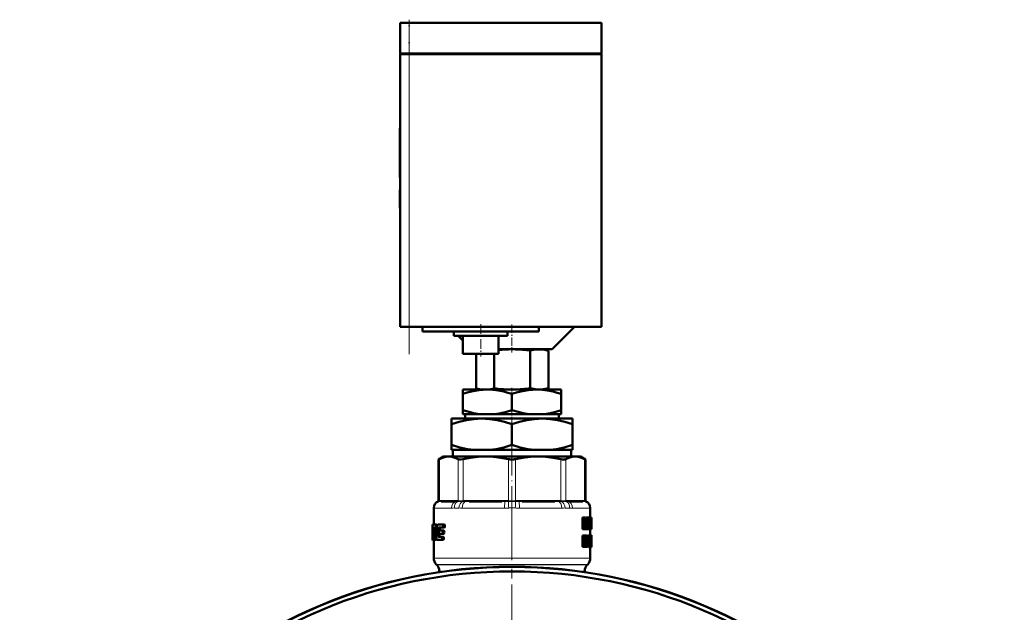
# Model space of a CAD drawing. Extents: x -2073 to 2460, y -1948 to 865.
# Tile 4 of 83: x -2040 to -1820, y -316 to -184. Entities that reach past the tile are written whole.
import ezdxf

# ---------------------------------------------------------------- set-up
doc = ezdxf.new("R2010")
doc.units = 0
doc.linetypes.add('DASHDOT', pattern=[18.5, 12, -3, 0.5, -3])

msp = doc.modelspace()

# ---------------------------------------------------------------- linework, layer by layer
at = {"color": 7, "lineweight": 50}
for p, q in [((-1953.41, -184.47), (-1955.41, -184.47)), ((-1955.41, -191.37), (-1955.41, -184.47)), ((-1953.41, -184.47), (-1910.41, -184.47)), ((-1910.41, -191.37), (-1910.41, -184.47)), ((-1953.41, -191.37), (-1955.41, -191.37)), ((-1955.31, -191.47), (-1955.31, -191.37)), ((-1953.41, -191.37), (-1910.41, -191.37)), ((-1910.51, -191.47), (-1910.51, -191.37)), ((-1955.41, -191.47), (-1955.41, -252.47)), ((-1955.41, -191.47), (-1954.82, -191.47)), ((-1954.82, -191.47), (-1953.41, -191.47)), ((-1910.41, -191.47), (-1953.41, -191.47)), ((-1910.41, -252.47), (-1910.41, -191.47)), ((-1955.41, -208.03), (-1955.51, -208.03)), ((-1955.51, -209.51), (-1955.51, -208.03)), ((-1955.41, -209.51), (-1955.51, -209.51)), ((-1955.51, -209.51), (-1955.51, -215.38)), ((-1955.41, -215.38), (-1955.51, -215.38)), ((-1955.51, -217.18), (-1955.51, -215.38)), ((-1955.41, -217.18), (-1955.51, -217.18)), ((-1955.51, -217.18), (-1955.51, -219.08)), ((-1955.41, -219.08), (-1955.51, -219.08)), ((-1955.51, -221.83), (-1955.51, -221.93)), ((-1955.41, -221.83), (-1955.51, -221.83)), ((-1955.41, -221.93), (-1955.51, -221.93)), ((-1955.41, -221.94), (-1955.51, -221.94)), ((-1955.51, -225.81), (-1955.51, -221.94)), ((-1955.41, -225.81), (-1955.51, -225.81)), ((-1955.51, -225.81), (-1955.51, -225.93)), ((-1955.41, -225.93), (-1955.51, -225.93)), ((-1955.41, -225.93), (-1955.51, -225.93)), ((-1954.82, -252.47), (-1955.41, -252.47)), ((-1953.41, -252.47), (-1954.82, -252.47)), ((-1910.41, -252.47), (-1953.41, -252.47)), ((-1950.41, -252.47), (-1950.41, -253.47)), ((-1924.41, -253.47), (-1924.41, -252.47)), ((-1921.41, -257.47), (-1916.41, -252.47)), ((-1924.41, -253.47), (-1950.41, -253.47)), ((-1943.41, -254.47), (-1943.41, -253.47)), ((-1943.41, -254.47), (-1931.41, -254.47)), ((-1942.41, -254.47), (-1941.41, -255.47)), ((-1941.41, -258.47), (-1941.41, -254.47)), ((-1933.41, -258.47), (-1933.41, -254.47)), ((-1931.41, -254.47), (-1931.41, -253.47)), ((-1933.41, -257.47), (-1921.41, -257.47)), ((-1923.41, -257.47), (-1922.28, -257.78)), ((-1941.41, -258.47), (-1933.41, -258.47)), ((-1938.44, -258.47), (-1938.44, -266.2)), ((-1934.4, -258.47), (-1934.4, -266.2)), ((-1926.32, -257.77), (-1926.32, -266.18)), ((-1922.28, -257.78), (-1922.28, -266.18)), ((-1937.44, -266.47), (-1938.44, -266.2)), ((-1923.38, -266.47), (-1922.28, -266.18)), ((-1941.41, -267.46), (-1941.41, -266.47)), ((-1935.91, -266.47), (-1941.41, -266.47)), ((-1941.41, -271.05), (-1941.41, -267.46)), ((-1924.91, -266.47), (-1935.91, -266.47)), ((-1930.41, -271.05), (-1930.41, -267.46)), ((-1919.41, -266.47), (-1924.91, -266.47)), ((-1919.41, -267.46), (-1919.41, -266.47)), ((-1919.41, -271.05), (-1919.41, -267.46)), ((-1941.41, -271.97), (-1941.41, -271.05)), ((-1937.26, -271.97), (-1941.41, -271.97)), ((-1940.89, -271.97), (-1940.89, -272.97)), ((-1937.26, -271.97), (-1934.56, -271.97)), ((-1926.26, -271.97), (-1934.56, -271.97)), ((-1926.26, -271.97), (-1923.56, -271.97)), ((-1919.41, -271.97), (-1923.56, -271.97)), ((-1919.93, -272.97), (-1919.93, -271.97)), ((-1919.41, -271.05), (-1919.41, -271.97)), ((-1943.91, -274.18), (-1943.91, -272.97)), ((-1937.16, -272.97), (-1943.91, -272.97)), ((-1943.91, -278.85), (-1943.91, -274.18)), ((-1923.66, -272.97), (-1937.16, -272.97)), ((-1930.41, -278.85), (-1930.41, -274.18)), ((-1916.91, -272.97), (-1923.66, -272.97)), ((-1916.91, -272.97), (-1916.91, -274.18)), ((-1916.91, -278.85), (-1916.91, -274.18)), ((-1943.91, -279.97), (-1943.91, -278.85)), ((-1916.91, -278.85), (-1916.91, -279.97)), ((-1945.71, -281.47), (-1946.8, -282.11)), ((-1945.71, -281.47), (-1944.54, -281.47)), ((-1944.54, -281.47), (-1936.26, -281.47)), ((-1938.82, -279.97), (-1943.91, -279.97)), ((-1943.63, -281.47), (-1943.63, -279.97)), ((-1938.82, -279.97), (-1935.5, -279.97)), ((-1936.26, -281.47), (-1924.55, -281.47)), ((-1925.32, -279.97), (-1935.5, -279.97)), ((-1925.32, -279.97), (-1922, -279.97)), ((-1924.55, -281.47), (-1916.27, -281.47)), ((-1916.91, -279.97), (-1922, -279.97)), ((-1917.19, -279.97), (-1917.19, -281.47)), ((-1916.27, -281.47), (-1915.11, -281.47)), ((-1915.11, -281.47), (-1914.01, -282.11)), ((-1946.65, -282.03), (-1946.8, -282.11)), ((-1946.8, -291.33), (-1946.8, -282.11)), ((-1914.01, -282.11), (-1914.17, -282.03)), ((-1914.01, -291.33), (-1914.01, -282.11)), ((-1943.21, -291.47), (-1946.25, -291.47)), ((-1932.67, -291.47), (-1940.01, -291.47)), ((-1920.81, -291.47), (-1928.14, -291.47)), ((-1914.57, -291.47), (-1917.61, -291.47)), ((-1947.91, -292.92), (-1947.91, -296.63)), ((-1912.91, -292.92), (-1912.91, -295.08)), ((-1948.21, -296.63), (-1948.2, -296.63)), ((-1948.21, -296.63), (-1948.21, -299.96)), ((-1948.12, -296.63), (-1948.2, -296.63)), ((-1948.19, -296.96), (-1948.2, -296.63)), ((-1948.14, -296.96), (-1948.19, -296.96)), ((-1948.12, -296.63), (-1947.57, -296.63)), ((-1947.26, -296.63), (-1947.57, -296.63)), ((-1947.5, -296.68), (-1947.57, -296.63)), ((-1947.19, -296.68), (-1947.5, -296.68)), ((-1947.13, -296.83), (-1947.45, -296.83)), ((-1947.15, -297.05), (-1947.42, -297.05)), ((-1947.19, -296.68), (-1947.26, -296.63)), ((-1946.9, -296.63), (-1945.86, -296.63)), ((-1945.51, -296.63), (-1945.86, -296.63)), ((-1945.77, -297.1), (-1945.76, -296.96)), ((-1945.41, -296.96), (-1945.76, -296.96)), ((-1945.42, -297.1), (-1945.41, -296.96)), ((-1914.29, -295.08), (-1914.62, -295.08)), ((-1914.62, -297.66), (-1914.62, -295.08)), ((-1914.29, -295.08), (-1913.96, -295.08)), ((-1914.29, -297.66), (-1914.29, -295.08)), ((-1914.09, -295.57), (-1914.09, -295.57)), ((-1914.05, -295.93), (-1914.08, -295.93)), ((-1914.08, -296.23), (-1914.08, -297.66)), ((-1913.9, -295.54), (-1913.85, -295.08)), ((-1913.54, -295.08), (-1913.85, -295.08)), ((-1913.7, -296.61), (-1913.77, -296.61)), ((-1913.74, -296.98), (-1913.74, -296.98)), ((-1913.54, -295.08), (-1913.3, -295.08)), ((-1913.46, -296.12), (-1913.5, -296.12)), ((-1913.46, -295.57), (-1913.45, -295.57)), ((-1913.46, -297.66), (-1913.46, -296.12)), ((-1913.3, -295.08), (-1913.3, -297.66)), ((-1913.3, -295.32), (-1913.28, -295.08)), ((-1913.28, -295.08), (-1912.97, -295.08)), ((-1913, -297.09), (-1913.04, -297.66)), ((-1913, -297.09), (-1912.84, -297.09)), ((-1912.97, -295.08), (-1912.85, -295.08)), ((-1912.97, -296.64), (-1912.92, -295.77)), ((-1912.97, -296.64), (-1912.86, -296.64)), ((-1912.9, -295.77), (-1912.92, -295.77)), ((-1912.91, -295.54), (-1912.91, -295.54)), ((-1912.9, -295.77), (-1912.86, -296.64)), ((-1912.68, -295.08), (-1912.85, -295.08)), ((-1912.81, -297.66), (-1912.84, -297.09)), ((-1912.68, -295.08), (-1912.62, -295.08)), ((-1912.68, -297.66), (-1912.68, -295.08)), ((-1912.64, -297.19), (-1912.64, -295.55)), ((-1912.64, -295.55), (-1912.63, -295.55)), ((-1912.61, -295.76), (-1912.64, -295.76)), ((-1912.61, -296.35), (-1912.64, -296.35)), ((-1912.61, -296.96), (-1912.64, -296.96)), ((-1912.62, -295.08), (-1912.61, -295.22)), ((-1912.61, -295.22), (-1912.61, -296.3)), ((-1912.61, -295.76), (-1912.61, -296.3)), ((-1912.61, -296.3), (-1912.61, -296.35)), ((-1912.61, -296.35), (-1912.61, -296.41)), ((-1912.61, -296.41), (-1912.61, -296.96)), ((-1912.61, -296.41), (-1912.61, -297.48)), ((-1947.74, -297.53), (-1948.01, -297.53)), ((-1947.97, -297.32), (-1947.78, -297.32)), ((-1947.74, -297.55), (-1947.82, -299.17)), ((-1947.78, -297.32), (-1947.75, -297.39)), ((-1947.18, -297.32), (-1947.42, -297.32)), ((-1946.92, -299.17), (-1946.89, -298.7)), ((-1946.6, -299.17), (-1946.92, -299.17)), ((-1946.89, -298.7), (-1946.8, -297.55)), ((-1946.47, -297.55), (-1946.8, -297.55)), ((-1946.77, -298.23), (-1946.78, -298.37)), ((-1946.43, -297.39), (-1946.76, -297.39)), ((-1946.69, -297.32), (-1945.87, -297.32)), ((-1946.69, -298.7), (-1945.99, -298.7)), ((-1946.67, -298.01), (-1945.98, -298.01)), ((-1946.6, -299.17), (-1946.56, -298.7)), ((-1946.51, -298.01), (-1946.47, -297.55)), ((-1946.43, -297.39), (-1946.37, -297.32)), ((-1945.64, -298.7), (-1945.99, -298.7)), ((-1945.63, -298.01), (-1945.98, -298.01)), ((-1945.89, -298.49), (-1945.87, -298.35)), ((-1945.54, -298.49), (-1945.89, -298.49)), ((-1945.52, -297.32), (-1945.87, -297.32)), ((-1945.53, -298.35), (-1945.87, -298.35)), ((-1945.42, -297.1), (-1945.77, -297.1)), ((-1945.54, -298.49), (-1945.53, -298.35)), ((-1914.29, -297.66), (-1914.62, -297.66)), ((-1914.29, -299.07), (-1914.62, -299.07)), ((-1914.62, -301.65), (-1914.62, -299.07)), ((-1914.29, -297.66), (-1914.08, -297.66)), ((-1914.29, -299.07), (-1913.93, -299.07)), ((-1914.29, -301.65), (-1914.29, -299.07)), ((-1913.83, -297.66), (-1914.08, -297.66)), ((-1913.83, -297.66), (-1913.67, -297.66)), ((-1913.46, -297.66), (-1913.67, -297.66)), ((-1913.24, -299.07), (-1913.55, -299.07)), ((-1913.55, -300.56), (-1913.55, -299.07)), ((-1913.46, -297.66), (-1913.3, -297.66)), ((-1913.3, -297.66), (-1913.18, -297.66)), ((-1913.24, -299.07), (-1913.1, -299.07)), ((-1913.24, -300.56), (-1913.24, -299.07)), ((-1913.18, -297.66), (-1913.04, -297.66)), ((-1912.9, -299.07), (-1913.1, -299.07)), ((-1913.1, -299.07), (-1913.1, -300.57)), ((-1913.04, -297.66), (-1912.81, -297.66)), ((-1912.95, -299.07), (-1912.95, -299.07)), ((-1912.64, -299.07), (-1912.94, -299.07)), ((-1912.62, -299.02), (-1912.92, -299.02)), ((-1912.91, -297.66), (-1912.91, -299.02)), ((-1912.9, -299.07), (-1912.81, -299.07)), ((-1912.9, -300.59), (-1912.9, -299.07)), ((-1912.81, -297.66), (-1912.73, -297.66)), ((-1912.81, -299.07), (-1912.81, -300.53)), ((-1912.67, -299.2), (-1912.81, -299.2)), ((-1912.68, -297.66), (-1912.73, -297.66)), ((-1912.68, -297.66), (-1912.62, -297.66)), ((-1912.64, -297.19), (-1912.63, -297.19)), ((-1912.61, -299.05), (-1912.61, -299.12)), ((-1912.61, -299.12), (-1912.61, -299.66)), ((-1948.19, -299.87), (-1948.21, -299.87)), ((-1948.21, -299.96), (-1948.21, -299.87)), ((-1948.21, -300.09), (-1948.21, -299.96)), ((-1948.17, -300.09), (-1948.21, -300.09)), ((-1948.17, -300.09), (-1948.11, -300.09)), ((-1948.01, -300.09), (-1948.11, -300.09)), ((-1948.05, -299.87), (-1948.08, -299.87)), ((-1948.05, -299.61), (-1948.05, -299.75)), ((-1948.01, -299.4), (-1947.88, -299.4)), ((-1948.01, -300.09), (-1947.76, -300.09)), ((-1947.91, -300.09), (-1947.91, -304.14)), ((-1947.84, -299.33), (-1947.88, -299.4)), ((-1947.76, -300.09), (-1947.69, -300.03)), ((-1947.45, -300.09), (-1947.76, -300.09)), ((-1947.38, -300.03), (-1947.69, -300.03)), ((-1947.32, -299.88), (-1947.63, -299.88)), ((-1947.33, -299.67), (-1947.57, -299.67)), ((-1947.32, -299.4), (-1947.54, -299.4)), ((-1947.45, -300.09), (-1947.38, -300.03)), ((-1947.32, -299.88), (-1947.3, -299.84)), ((-1947.23, -300.03), (-1947.15, -300.09)), ((-1947.15, -300.09), (-1946.11, -300.09)), ((-1946.59, -299.33), (-1946.91, -299.33)), ((-1946.86, -299.4), (-1946.91, -299.33)), ((-1946.86, -299.4), (-1946.09, -299.4)), ((-1946.53, -299.4), (-1946.59, -299.33)), ((-1945.77, -300.09), (-1946.11, -300.09)), ((-1945.75, -299.4), (-1946.09, -299.4)), ((-1946.01, -299.87), (-1945.99, -299.73)), ((-1945.66, -299.87), (-1946.01, -299.87)), ((-1945.65, -299.73), (-1945.99, -299.73)), ((-1945.66, -299.87), (-1945.65, -299.73)), ((-1914.06, -300.23), (-1914.06, -299.5)), ((-1914.06, -299.5), (-1913.96, -299.5)), ((-1913.82, -299.84), (-1914.06, -299.84)), ((-1913.86, -300.12), (-1914.06, -300.12)), ((-1914.06, -300.23), (-1913.97, -300.23)), ((-1914.06, -300.66), (-1914.06, -301.65)), ((-1914.06, -300.66), (-1914, -300.66)), ((-1913.97, -300.68), (-1914.06, -300.68)), ((-1913.93, -300.75), (-1914.06, -300.75)), ((-1913.9, -300.85), (-1914.06, -300.85)), ((-1913.87, -300.98), (-1913.9, -300.85)), ((-1913.73, -301.65), (-1913.87, -300.98)), ((-1913.81, -300.49), (-1913.81, -300.49)), ((-1913.73, -300.65), (-1913.7, -300.76)), ((-1913.7, -300.76), (-1913.67, -300.88)), ((-1913.24, -300.56), (-1913.55, -300.56)), ((-1912.9, -300.59), (-1913.1, -300.59)), ((-1912.69, -300.97), (-1912.82, -300.97)), ((-1912.68, -299.44), (-1912.81, -299.44)), ((-1912.69, -299.79), (-1912.81, -299.79)), ((-1912.68, -300.23), (-1912.81, -300.23)), ((-1912.65, -300.54), (-1912.81, -300.54)), ((-1912.63, -300.63), (-1912.81, -300.63)), ((-1912.62, -300.73), (-1912.81, -300.73)), ((-1912.62, -300.84), (-1912.81, -300.84)), ((-1912.69, -301.55), (-1912.69, -300.97)), ((-1912.62, -300.98), (-1912.69, -300.98)), ((-1912.62, -301.08), (-1912.68, -301.08)), ((-1912.62, -301.16), (-1912.66, -301.16)), ((-1912.63, -300.63), (-1912.65, -300.54)), ((-1912.63, -301.22), (-1912.65, -301.22)), ((-1912.63, -299.5), (-1912.64, -299.55)), ((-1912.64, -299.55), (-1912.64, -299.63)), ((-1912.61, -299.58), (-1912.64, -299.58)), ((-1912.64, -299.63), (-1912.64, -299.74)), ((-1912.61, -299.66), (-1912.64, -299.66)), ((-1912.64, -299.74), (-1912.64, -299.86)), ((-1912.63, -299.79), (-1912.64, -299.79)), ((-1912.64, -299.86), (-1912.64, -299.95)), ((-1912.64, -299.95), (-1912.63, -300.04)), ((-1912.62, -299.49), (-1912.63, -299.49)), ((-1912.61, -299.52), (-1912.63, -299.52)), ((-1912.63, -299.79), (-1912.63, -299.66)), ((-1912.63, -300.02), (-1912.63, -299.79)), ((-1912.63, -300.04), (-1912.62, -300.14)), ((-1912.62, -300.73), (-1912.63, -300.63)), ((-1912.63, -301.22), (-1912.62, -301.16)), ((-1912.61, -299.52), (-1912.62, -299.49)), ((-1912.62, -300.14), (-1912.61, -300.27)), ((-1912.62, -300.84), (-1912.62, -300.73)), ((-1912.62, -300.98), (-1912.62, -300.84)), ((-1912.62, -301.08), (-1912.62, -300.98)), ((-1912.62, -301.16), (-1912.62, -301.08)), ((-1912.61, -299.58), (-1912.61, -299.52)), ((-1912.61, -299.66), (-1912.61, -299.58)), ((-1912.61, -300.27), (-1912.61, -300.44)), ((-1912.61, -300.44), (-1912.61, -300.65)), ((-1912.61, -300.65), (-1912.61, -300.92)), ((-1912.61, -300.92), (-1912.61, -301.29)), ((-1912.61, -301.29), (-1912.61, -301.52)), ((-1914.29, -301.65), (-1914.62, -301.65)), ((-1914.29, -301.65), (-1914.06, -301.65)), ((-1914.05, -301.65), (-1914.06, -301.6)), ((-1913.73, -301.65), (-1914.05, -301.65)), ((-1913.73, -301.65), (-1913.52, -301.65)), ((-1913, -301.69), (-1913.31, -301.69)), ((-1912.64, -301.69), (-1912.94, -301.69)), ((-1912.66, -301.66), (-1912.93, -301.66)), ((-1912.68, -301.69), (-1912.91, -301.69)), ((-1912.91, -301.69), (-1912.91, -304.14)), ((-1912.69, -301.55), (-1912.88, -301.55)), ((-1912.62, -301.65), (-1912.64, -301.69)), ((-1947.24, -305.64), (-1947.32, -305.56)), ((-1913.57, -305.64), (-1913.49, -305.56)), ((-1946.66, -307.05), (-1946.66, -307.3)), ((-1914.16, -307.05), (-1914.16, -307.3))]:
    msp.add_line(p, q, dxfattribs=at)
at = {"color": 7, "linetype": 'DASHDOT', "lineweight": 18, "ltscale": 0.207}
msp.add_line((-1953.41, -192.06), (-1953.41, -183.78), dxfattribs=at)
at = {"color": 7, "lineweight": 18}
for p, q in [((-1953.41, -191.37), (-1953.41, -184.47)), ((-1953.41, -191.47), (-1953.41, -191.37)), ((-1953.41, -252.47), (-1953.41, -191.47)), ((-1946.65, -282.03), (-1946.65, -291.31)), ((-1942.44, -291.31), (-1942.44, -282.03)), ((-1941.35, -282.03), (-1941.35, -291.31)), ((-1931.17, -291.31), (-1931.17, -282.03)), ((-1929.64, -282.03), (-1929.64, -291.31)), ((-1919.46, -291.31), (-1919.46, -282.03)), ((-1918.38, -282.03), (-1918.38, -291.31)), ((-1914.17, -291.31), (-1914.17, -282.03)), ((-1946.81, -291.51), (-1946.93, -291.52)), ((-1946.78, -291.51), (-1946.81, -291.51)), ((-1946.8, -291.33), (-1946.67, -291.32)), ((-1946.52, -291.48), (-1946.78, -291.51)), ((-1946.67, -291.32), (-1946.65, -291.31)), ((-1946.65, -291.31), (-1946.36, -291.29)), ((-1946.06, -291.27), (-1943.03, -291.27)), ((-1942.57, -291.51), (-1942.9, -291.48)), ((-1942.73, -291.29), (-1942.44, -291.31)), ((-1942.55, -291.51), (-1942.57, -291.51)), ((-1942.44, -291.31), (-1942.41, -291.32)), ((-1941.4, -291.51), (-1941.46, -291.51)), ((-1941.41, -291.32), (-1941.35, -291.31)), ((-1940.71, -291.48), (-1941.4, -291.51)), ((-1941.35, -291.31), (-1940.64, -291.29)), ((-1939.93, -291.27), (-1932.6, -291.27)), ((-1931.24, -291.51), (-1931.96, -291.48)), ((-1931.88, -291.29), (-1931.17, -291.31)), ((-1931.18, -291.51), (-1931.24, -291.51)), ((-1931.17, -291.31), (-1931.12, -291.32)), ((-1929.7, -291.32), (-1929.64, -291.31)), ((-1929.64, -291.31), (-1928.93, -291.29)), ((-1929.58, -291.51), (-1929.64, -291.51)), ((-1928.86, -291.48), (-1929.58, -291.51)), ((-1928.22, -291.27), (-1920.89, -291.27)), ((-1920.17, -291.29), (-1919.46, -291.31)), ((-1919.41, -291.51), (-1920.11, -291.48)), ((-1919.46, -291.31), (-1919.41, -291.32)), ((-1919.36, -291.51), (-1919.41, -291.51)), ((-1918.4, -291.32), (-1918.38, -291.31)), ((-1918.38, -291.31), (-1918.09, -291.29)), ((-1918.24, -291.51), (-1918.27, -291.51)), ((-1917.92, -291.48), (-1918.24, -291.51)), ((-1917.79, -291.27), (-1914.75, -291.27)), ((-1914.46, -291.29), (-1914.17, -291.31)), ((-1914.03, -291.51), (-1914.3, -291.48)), ((-1914.17, -291.31), (-1914.14, -291.32)), ((-1914.14, -291.32), (-1914.01, -291.33)), ((-1914.01, -291.51), (-1914.03, -291.51)), ((-1913.88, -291.52), (-1914.01, -291.51)), ((-1947.89, -292.95), (-1947.91, -292.92)), ((-1947.83, -292.97), (-1943.91, -292.97)), ((-1942.26, -292.95), (-1943.28, -292.95)), ((-1941.54, -292.97), (-1932.08, -292.97)), ((-1928.73, -292.97), (-1919.27, -292.97)), ((-1917.54, -292.95), (-1918.55, -292.95)), ((-1916.91, -292.97), (-1912.99, -292.97)), ((-1912.91, -292.92), (-1912.92, -292.95)), ((-1913.87, -300.98), (-1914.06, -300.98)), ((-1947.91, -304.14), (-1930.41, -304.14)), ((-1947.32, -305.56), (-1930.41, -305.56)), ((-1947.24, -305.64), (-1930.41, -305.64)), ((-1930.41, -304.14), (-1912.91, -304.14)), ((-1930.41, -305.56), (-1913.49, -305.56)), ((-1930.41, -305.64), (-1913.57, -305.64)), ((-1946.66, -307.05), (-1944.92, -307.05)), ((-1915.89, -307.05), (-1915.39, -307.05)), ((-1915.39, -307.05), (-1914.16, -307.05))]:
    msp.add_line(p, q, dxfattribs=at)
at = {"color": 7, "linetype": 'DASHDOT', "lineweight": 18}
for p, q in [((-1953.41, -258.57), (-1953.41, -185.37)), ((-1930.41, -273.08), (-1930.41, -559.17))]:
    msp.add_line(p, q, dxfattribs=at)
at = {"color": 7, "linetype": 'DASHDOT', "lineweight": 18, "ltscale": 0.003015}
for p, q in [((-1955.4, -212.51), (-1955.52, -212.51)), ((-1955.4, -223.88), (-1955.52, -223.88)), ((-1955.4, -223.88), (-1955.52, -223.88))]:
    msp.add_line(p, q, dxfattribs=at)
at = {"color": 7, "linetype": 'DASHDOT', "lineweight": 18, "ltscale": 0.180016}
msp.add_line((-1937.41, -251.87), (-1937.41, -259.07), dxfattribs=at)
at = {"color": 7, "linetype": 'DASHDOT', "lineweight": 18, "ltscale": 0.154978}
msp.add_line((-1930.41, -251.96), (-1930.41, -258.16), dxfattribs=at)
at = {"color": 7, "linetype": 'DASHDOT', "lineweight": 18, "ltscale": 0.036926}
msp.add_line((-1930.41, -266.11), (-1930.41, -267.59), dxfattribs=at)
at = {"color": 7, "linetype": 'DASHDOT', "lineweight": 18, "ltscale": 0.094161}
msp.add_line((-1930.41, -270.74), (-1930.41, -274.51), dxfattribs=at)
at = {"color": 7, "linetype": 'DASHDOT', "lineweight": 18, "ltscale": 0.374474}
msp.add_line((-1930.41, -292.58), (-1930.41, -277.6), dxfattribs=at)
at = {"color": 7, "linetype": 'DASHDOT', "lineweight": 18, "ltscale": 0.431564}
msp.add_line((-1930.41, -291.47), (-1930.41, -308.74), dxfattribs=at)
at = {"color": 7, "lineweight": 50}
for points in [[(-1926.32, -257.77), (-1928.08, -257.57), (-1929.61, -257.49), (-1930.34, -257.47)], [(-1922.28, -257.78), (-1923.36, -257.55), (-1924.3, -257.48), (-1925.24, -257.55), (-1926.32, -257.77)], [(-1926.32, -266.18), (-1925.24, -266.4), (-1924.3, -266.47), (-1923.36, -266.4), (-1922.28, -266.18)], [(-1935.91, -266.47), (-1936.84, -266.5), (-1937.76, -266.59), (-1938.62, -266.72), (-1939.46, -266.9), (-1940.44, -267.16), (-1941.41, -267.46)], [(-1930.41, -267.46), (-1931.31, -267.17), (-1932.22, -266.93), (-1933.44, -266.68), (-1934.67, -266.53), (-1935.91, -266.47)], [(-1924.91, -266.47), (-1925.84, -266.5), (-1926.76, -266.59), (-1927.62, -266.72), (-1928.46, -266.9), (-1929.44, -267.16), (-1930.41, -267.46)], [(-1919.41, -267.46), (-1920.31, -267.17), (-1921.22, -266.93), (-1922.44, -266.68), (-1923.67, -266.53), (-1924.91, -266.47)], [(-1941.41, -271.05), (-1939.76, -271.54), (-1938.93, -271.72), (-1938.1, -271.87), (-1937.26, -271.97)], [(-1934.56, -271.97), (-1933.71, -271.87), (-1932.87, -271.72), (-1931.63, -271.43), (-1930.41, -271.05)], [(-1930.41, -271.05), (-1928.76, -271.54), (-1927.93, -271.72), (-1927.1, -271.87), (-1926.26, -271.97)], [(-1923.56, -271.97), (-1922.71, -271.87), (-1921.87, -271.72), (-1920.63, -271.43), (-1919.41, -271.05)], [(-1937.16, -272.97), (-1938.02, -272.99), (-1938.87, -273.06), (-1940.57, -273.3), (-1942.25, -273.68), (-1943.91, -274.18)], [(-1930.41, -274.18), (-1932.07, -273.68), (-1933.75, -273.3), (-1935.45, -273.06), (-1936.3, -272.99), (-1937.16, -272.97)], [(-1923.66, -272.97), (-1924.52, -272.99), (-1925.37, -273.06), (-1927.07, -273.3), (-1928.75, -273.68), (-1930.41, -274.18)], [(-1916.91, -274.18), (-1918.57, -273.68), (-1920.25, -273.3), (-1921.95, -273.06), (-1922.8, -272.99), (-1923.66, -272.97)], [(-1943.91, -278.85), (-1942.06, -279.39), (-1940.38, -279.76), (-1938.82, -279.97)], [(-1935.5, -279.97), (-1933.93, -279.76), (-1932.26, -279.39), (-1930.41, -278.85)], [(-1930.41, -278.85), (-1928.56, -279.39), (-1926.88, -279.76), (-1925.32, -279.97)], [(-1922, -279.97), (-1920.43, -279.76), (-1918.76, -279.39), (-1916.91, -278.85)], [(-1944.54, -281.47), (-1945.22, -281.53), (-1945.92, -281.71), (-1946.65, -282.03)], [(-1942.44, -282.03), (-1943.17, -281.71), (-1943.87, -281.53), (-1944.54, -281.47)], [(-1936.26, -281.47), (-1937.99, -281.54), (-1939.76, -281.74), (-1941.35, -282.03)], [(-1931.17, -282.03), (-1932.94, -281.71), (-1934.62, -281.53), (-1936.26, -281.47)], [(-1924.55, -281.47), (-1926.28, -281.54), (-1928.05, -281.74), (-1929.64, -282.03)], [(-1919.46, -282.03), (-1921.23, -281.71), (-1922.91, -281.53), (-1924.55, -281.47)], [(-1916.27, -281.47), (-1916.99, -281.54), (-1917.72, -281.74), (-1918.38, -282.03)], [(-1914.17, -282.03), (-1914.9, -281.71), (-1915.59, -281.53), (-1916.27, -281.47)], [(-1941.35, -282.03), (-1941.89, -282.1), (-1942.29, -282.08), (-1942.44, -282.03)], [(-1918.38, -282.03), (-1918.53, -282.08), (-1918.71, -282.1), (-1919.18, -282.08), (-1919.46, -282.03)], [(-1948.12, -296.63), (-1948.14, -296.8), (-1948.14, -296.84)], [(-1945.76, -296.96), (-1945.76, -296.79), (-1945.8, -296.68), (-1945.82, -296.65), (-1945.86, -296.63)], [(-1945.41, -296.96), (-1945.41, -296.79), (-1945.45, -296.68), (-1945.47, -296.65), (-1945.51, -296.63)], [(-1912.63, -295.55), (-1912.62, -295.56), (-1912.62, -295.56), (-1912.62, -295.59), (-1912.61, -295.76)], [(-1912.61, -296.96), (-1912.62, -297.17), (-1912.63, -297.19)], [(-1948.01, -297.53), (-1948, -297.38), (-1947.99, -297.34), (-1947.97, -297.32)], [(-1946.78, -298.37), (-1946.77, -298.55), (-1946.69, -298.7)], [(-1946.67, -298.01), (-1946.74, -298.08), (-1946.77, -298.23)], [(-1946.76, -297.39), (-1946.73, -297.34), (-1946.69, -297.32)], [(-1945.99, -298.7), (-1945.92, -298.64), (-1945.89, -298.49)], [(-1945.87, -298.35), (-1945.88, -298.17), (-1945.92, -298.06), (-1945.94, -298.03), (-1945.98, -298.01)], [(-1945.87, -297.32), (-1945.8, -297.25), (-1945.77, -297.1)], [(-1945.64, -298.7), (-1945.57, -298.64), (-1945.54, -298.49)], [(-1945.53, -298.35), (-1945.54, -298.17), (-1945.57, -298.06), (-1945.59, -298.03), (-1945.63, -298.01)], [(-1945.52, -297.32), (-1945.45, -297.25), (-1945.42, -297.1)], [(-1913.93, -299.07), (-1913.83, -299.09), (-1913.74, -299.16), (-1913.64, -299.4), (-1913.61, -299.77)], [(-1912.61, -297.48), (-1912.61, -297.61), (-1912.62, -297.66)], [(-1948.19, -299.75), (-1948.18, -300.05), (-1948.18, -300.08), (-1948.17, -300.09)], [(-1948.11, -300.09), (-1948.09, -299.91), (-1948.08, -299.87)], [(-1948.01, -299.4), (-1948.03, -299.45), (-1948.05, -299.61)], [(-1948.05, -299.75), (-1948.05, -299.85), (-1948.03, -300.05), (-1948.02, -300.07), (-1948.01, -300.09)], [(-1946.11, -300.09), (-1946.04, -300.02), (-1946.01, -299.87)], [(-1945.99, -299.73), (-1946.01, -299.52), (-1946.04, -299.45), (-1946.09, -299.4)], [(-1945.77, -300.09), (-1945.7, -300.02), (-1945.66, -299.87)], [(-1945.65, -299.73), (-1945.66, -299.56), (-1945.69, -299.44), (-1945.72, -299.42), (-1945.75, -299.4)], [(-1913.86, -300.12), (-1913.9, -300.19), (-1913.97, -300.23)], [(-1913.96, -299.5), (-1913.9, -299.52), (-1913.88, -299.54), (-1913.84, -299.62), (-1913.82, -299.84)], [(-1913.31, -301.69), (-1913.42, -301.59), (-1913.49, -301.39), (-1913.53, -301.09), (-1913.55, -300.56)], [(-1913, -301.69), (-1913.11, -301.61), (-1913.17, -301.42), (-1913.22, -301.05), (-1913.24, -300.56)], [(-1913.1, -300.57), (-1913.09, -300.91), (-1913.05, -301.13), (-1913.03, -301.17), (-1912.99, -301.19)], [(-1912.81, -300.53), (-1912.83, -301.21), (-1912.87, -301.49), (-1912.89, -301.59), (-1912.93, -301.66), (-1913, -301.69)], [(-1912.99, -301.19), (-1912.92, -301.03), (-1912.9, -300.59)], [(-1912.66, -301.17), (-1912.65, -301.22), (-1912.64, -301.24)]]:
    msp.add_lwpolyline(points, dxfattribs=at)
at = {"color": 7, "lineweight": 18}
for points in [[(-1942.41, -291.32), (-1941.9, -291.33), (-1941.41, -291.32)], [(-1919.41, -291.32), (-1918.71, -291.33), (-1918.4, -291.32)]]:
    msp.add_lwpolyline(points, dxfattribs=at)
at = {"color": 7, "lineweight": 50}
for radius in [110.03, 110, 109]:
    msp.add_circle((-1930.41, -416.12), radius, dxfattribs=at)
for centre, radius, start, end in [((-1930.34, -285.88), 28.41, 90.2701, 96.1979), ((-1936.25, -258.3), 8.2, 254.4673, 265.2544), ((-1936.63, -258.27), 8.24, 274.7618, 285.6762), ((-1930.17, -235.49), 31, 262.1571, 268.4146), ((-1930.66, -235.29), 31.2, 271.6005, 277.9943), ((-1930.42, -278.36), 3.74, 258.3446, 270.1449), ((-1930.4, -278.38), 3.73, 269.8253, 281.6734), ((-1946.41, -292.92), 1.5, 110.5177, 180.0166), ((-1947, -291.33), 0.2, 290.5165, 359.9999), ((-1913.81, -291.33), 0.2, 180.0001, 249.4835), ((-1914.41, -292.92), 1.5, 360, 69.4823), ((-1621.11, -300.04), 327.1, 179.4611, 179.9706), ((-1618.99, -303.56), 329.22, 178.8316, 179.3379), ((-1947.97, -296.94), 0.537, 11.9329, 28.8232), ((-1948.8, -297.13), 1.39, 3.3335, 12.4548), ((-1949.71, -297.18), 2.29, 356.6103, 3.3487), ((-1947.66, -296.94), 0.536, 11.9311, 28.8406), ((-1945.37, -297.43), 1.82, 168.052, 176.6245), ((-1945.88, -297.31), 1.3, 158.4683, 168.6111), ((-1948.24, -297.09), 1.13, 8.1933, 13.0268), ((-1946.57, -297.03), 0.553, 140.9405, 158.726), ((-1946.88, -296.77), 0.137, 94.9628, 144.1433), ((-1942.83, -296.3), 28.75, 0.1221, 1.455), ((-1905.26, -294.99), 8.85, 183.7528, 186.0891), ((-2083.69, -318.73), 171.16, 7.0726, 7.6581), ((-2092.34, -317.65), 179.8, 6.7194, 7.2099), ((-1919.52, -297.29), 5.78, 3.0866, 6.7512), ((-1903.27, -297.77), 10.5, 173.627, 175.6667), ((-2087.72, -276.65), 175.15, 353.4585, 353.9602), ((-2087.61, -278.05), 175.04, 353.5681, 354.1451), ((-1921.95, -295.13), 8.5, 354.7816, 357.0896), ((-1887.12, -296.15), 26.34, 178.7215, 179.9219), ((-2062.19, -284.51), 149.59, 354.956, 355.9464), ((-1918.17, -295.47), 5.26, 356.7208, 359.1682), ((-1906.61, -295.45), 6.3, 180.8269, 182.9355), ((-2065.47, -303.72), 152.86, 2.2736, 3.2409), ((-1593.99, -309.47), 354.23, 178.069, 178.448), ((-1948.62, -299.14), 0.804, 346.282, 357.9508), ((-1948.4, -297.49), 0.659, 355.2142, 9.502), ((-1508.58, -325.29), 439.73, 176.3527, 176.6237), ((-1446.36, -332.62), 502.07, 175.9689, 176.2064), ((-1946.46, -299.22), 0.46, 173.2936, 193.8034), ((-1946.26, -297.59), 0.536, 157.8708, 175.9089), ((-1946.14, -299.22), 0.46, 173.2936, 193.8034), ((-1945.94, -297.59), 0.536, 157.852, 175.9095), ((-1912.87, -299.07), 0.0713, 137.9011, 177.4986), ((-1908.94, -299.61), 3.75, 173.7637, 177.4237), ((-1911.5, -299.32), 1.17, 167.4145, 174.2396), ((-1912.57, -299.07), 0.0722, 138.1208, 177.231), ((-1912.64, -299.04), 0.0248, 349.9677, 54.469), ((-1948.28, -299.69), 0.68, 329.83, 343.4584), ((-1949.22, -299.39), 1.67, 342.641, 350.3676), ((-1950.08, -299.24), 2.54, 350.2961, 356.4129), ((-1947.96, -299.69), 0.67, 329.3345, 343.2028), ((-1945.41, -299.54), 1.92, 175.6816, 183.6876), ((-1946.07, -299.6), 1.26, 183.2452, 193.3277), ((-1946.82, -299.78), 0.486, 192.7626, 211.5581), ((-1914.01, -300.71), 0.0502, 32.7673, 84.4737), ((-1914.19, -300.83), 0.269, 19.1426, 34.6328), ((-1914.94, -301.11), 1.07, 14.1053, 19.7741), ((-1914.62, -299.87), 0.808, 341.9381, 1.9017), ((-1914.03, -300.22), 0.347, 311.0813, 333.0587), ((-1913.94, -300.63), 0.189, 22.913, 44.3273), ((-1914.54, -300.9), 0.851, 17.4933, 24.2989), ((-1914.38, -300.04), 0.74, 332.5324, 345.6697), ((-1965.54, -311.76), 52.99, 11.0019, 11.8436), ((-1915.02, -299.86), 1.4, 345.1208, 353.6613), ((-1915.79, -299.78), 2.18, 353.628, 0.1734), ((-1905.67, -299.76), 7.02, 177.378, 180.2111), ((-1906.14, -299.82), 6.56, 179.7565, 183.6024), ((-1910.45, -300.75), 2.25, 185.724, 190.7737), ((-1908.77, -299.96), 3.92, 183.9498, 188.4837), ((-1912.65, -301.22), 0.0224, 306.6994, 5.1885), ((-1912.6, -299.5), 0.0281, 137.9531, 180.5121), ((-1912.63, -299.49), 0.0146, 0.7968, 48.9847), ((-1912.93, -301.67), 0.027, 201.3787, 250.9283), ((-1912.1, -301.46), 0.599, 189.043, 199.7323), ((-1912.61, -301.65), 0.0531, 189.8055, 239.3413), ((-1913.77, -301.52), 1.16, 353.3792, 359.8357), ((-1945.91, -304.14), 2, 180, 225), ((-1948.66, -307.05), 2, 0, 45.0003), ((-1912.16, -307.05), 2, 134.9998, 180), ((-1914.91, -304.14), 2, 315, 360)]:
    msp.add_arc(centre, radius, start, end, dxfattribs=at)
at = {"color": 7, "lineweight": 18}
for centre, radius, start, end in [((-1946.39, -292.95), 1.5, 105.9772, 179.784), ((-1946.87, -291.32), 0.196, 289.2011, 2.0769), ((-1946.85, -291.32), 0.195, 288.8448, 2.6072), ((-1946.55, -291.3), 0.192, 279.6889, 3.0559), ((-1946.26, -294.43), 2.96, 89.7465, 95.0069), ((-1946.08, -294.4), 3.13, 89.7592, 95.1871), ((-1943.2, -295.49), 4.02, 85.7024, 90.1944), ((-1943.01, -294.4), 3.13, 84.8129, 90.2408), ((-1942.93, -291.29), 0.199, 279.7602, 1.0432), ((-1942.64, -291.32), 0.202, 288.6376, 0.5069), ((-1942.62, -291.32), 0.202, 289.9883, 0.854), ((-1942.03, -269.52), 21.99, 268.6539, 271.4886), ((-1940.04, -311.13), 19.65, 89.9051, 91.9429), ((-1939.96, -309.45), 18.18, 89.8986, 92.1508), ((-1932.64, -312.19), 20.71, 88.1074, 90.0906), ((-1932.57, -309.45), 18.18, 87.8492, 90.1014), ((-1930.41, -247), 44.52, 269.0091, 270.9896), ((-1930.45, -270.71), 20.62, 268.132, 270.1134), ((-1930.36, -271), 20.33, 269.8741, 271.8833), ((-1928.25, -309.45), 18.18, 89.8986, 92.1508), ((-1928.18, -312.19), 20.71, 89.9094, 91.8927), ((-1920.85, -309.45), 18.18, 87.8492, 90.1014), ((-1920.78, -311.13), 19.65, 88.0571, 90.0949), ((-1918.79, -269.51), 22, 268.5123, 271.3456), ((-1918.2, -291.32), 0.202, 179.146, 250.0117), ((-1918.18, -291.32), 0.202, 179.4931, 251.3624), ((-1917.81, -294.4), 3.13, 89.7592, 95.1871), ((-1917.89, -291.29), 0.199, 178.9568, 260.2398), ((-1917.62, -295.49), 4.02, 89.8056, 94.2976), ((-1914.74, -294.4), 3.13, 84.8129, 90.2408), ((-1914.56, -294.43), 2.96, 84.9931, 90.2535), ((-1914.27, -291.3), 0.192, 176.9441, 260.3111), ((-1913.97, -291.32), 0.195, 177.3928, 251.1552), ((-1913.95, -291.32), 0.196, 177.9231, 250.7989), ((-1914.43, -292.95), 1.5, 0.216, 74.0228), ((-1947.84, -292.9), 0.073, 220.243, 277.8347), ((-1943.89, -285.82), 7.15, 269.8403, 274.8785), ((-1941.58, -284.03), 8.94, 265.6487, 270.2682), ((-1932.04, -276.97), 16.01, 269.8409, 273.2556), ((-1930.31, -304.82), 11.9, 90.4739, 93.9469), ((-1930.51, -304.82), 11.9, 86.0531, 89.5262), ((-1928.78, -276.95), 16.02, 266.7462, 270.1574), ((-1919.23, -284.04), 8.93, 269.7295, 274.3536), ((-1916.93, -285.82), 7.16, 265.1242, 270.157), ((-1912.98, -292.9), 0.0729, 262.143, 319.7781)]:
    msp.add_arc(centre, radius, start, end, dxfattribs=at)
for centre, major_axis, ratio, start_param, end_param in [((-1946.34, -292.97), (0, 1.5), 0.995414, 0.123342, 1.570796), ((-1946.25, -291.27), (0, -0.2), 0.92388, 0, 1.570796), ((-1942.75, -292.97), (0, 1.5), 0.771505, 0.123342, 1.570796), ((-1942.18, -292.95), (0.14, -1.49), 0.734075, 3.351169, 4.642046), ((-1943.21, -291.27), (0, -0.2), 0.92388, 0, 1.570796), ((-1941.25, -292.95), (-0.13, -1.49), 0.675962, 3.481187, 4.772063), ((-1940.59, -292.97), (0, 1.5), 0.636223, 0.123342, 1.570796), ((-1941.49, -291.32), (0.007, -0.2), 0.408466, 0.272287, 1.557437), ((-1941.43, -291.31), (0.008, -0.2), 0.382405, 0.255495, 1.554996), ((-1940.72, -291.29), (0.008, -0.2), 0.382432, 0.102908, 1.555785), ((-1940.01, -291.27), (0, -0.2), 0.382683, 0, 1.570796), ((-1932.67, -291.27), (0, -0.2), 0.382683, 0, 1.570796), ((-1931.94, -292.97), (0, 1.5), 0.095659, 0.123342, 1.570796), ((-1931.96, -291.29), (-0.008, -0.2), 0.382432, 0.132932, 1.585808), ((-1931.25, -291.31), (-0.008, -0.2), 0.382405, 0.287096, 1.586597), ((-1931.07, -292.95), (0.1, -1.5), 0.041092, 3.418838, 4.709715), ((-1931.19, -291.32), (-0.006, -0.2), 0.356255, 0.297028, 1.582178), ((-1929.62, -291.32), (0.006, -0.2), 0.356255, 4.701007, 5.986158), ((-1929.75, -292.95), (-0.1, -1.5), 0.041092, 1.57347, 2.864347), ((-1929.57, -291.31), (0.008, -0.2), 0.382405, 4.696589, 5.996089), ((-1928.86, -291.29), (0.008, -0.2), 0.382432, 4.697377, 6.150253), ((-1928.88, -292.97), (0, -1.5), 0.095659, 1.570796, 3.018251), ((-1928.14, -291.27), (0, -0.2), 0.382683, 4.712389, 6.283185), ((-1920.81, -291.27), (0, -0.2), 0.382683, 4.712389, 6.283185), ((-1920.1, -291.29), (-0.008, -0.2), 0.382432, 4.727401, 6.180277), ((-1920.23, -292.97), (0, -1.5), 0.636223, 1.570796, 3.018251), ((-1919.39, -291.31), (-0.008, -0.2), 0.382405, 4.728189, 6.02769), ((-1919.33, -291.32), (-0.007, -0.2), 0.408466, 4.725748, 6.010898), ((-1919.57, -292.95), (0.13, -1.49), 0.675962, 1.511122, 2.801999), ((-1918.64, -292.95), (-0.14, -1.49), 0.734075, 1.64114, 2.932016), ((-1918.06, -292.97), (0, -1.5), 0.771505, 1.570796, 3.018251), ((-1917.61, -291.27), (0, 0.2), 0.92388, 1.570796, 3.141593), ((-1914.57, -291.27), (0, 0.2), 0.92388, 1.570796, 3.141593), ((-1914.48, -292.97), (0, -1.5), 0.995414, 1.570796, 3.018251)]:
    msp.add_ellipse(centre, major_axis=major_axis, ratio=ratio, start_param=start_param, end_param=end_param, dxfattribs=at)

doc.saveas('drawing.dxf')
